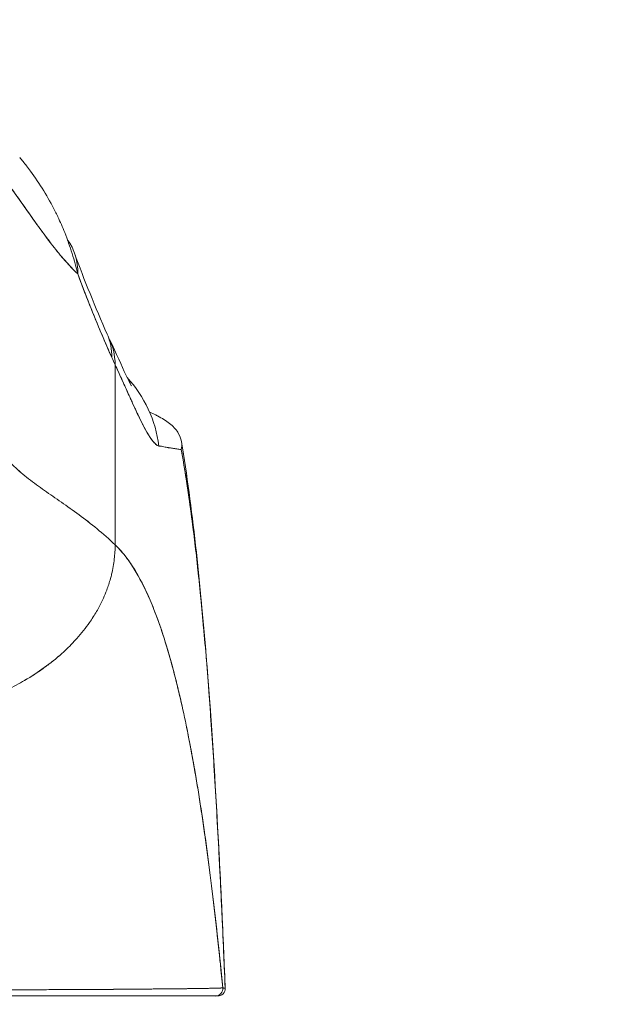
# Model space of a CAD drawing. Header units: inches. Extents: x 15 to 357, y 5 to 227.
# Tile 48 of 107: x 170.233 to 171.169, y 79.308 to 80.868. Entities that reach past the tile are written whole.
import ezdxf

# ---------------------------------------------------------------- set-up
doc = ezdxf.new("R2010")
doc.units = ezdxf.units.IN
doc.header["$LTSCALE"] = 22
doc.header["$MEASUREMENT"] = 0
doc.layers.get('0').update_dxf_attribs({"lineweight": 0})
doc.layers.add('Dimension (ANSI)', color=7, linetype='Continuous', lineweight=5)
doc.layers.add('Visible (ANSI)', color=7, linetype='Continuous', lineweight=5)
doc.styles.add('ROMANS', font='tahoma.ttf')
doc.dimstyles.new('Default (ANSI)', dxfattribs={"dimscale": 22, "dimtxt": 0.07, "dimasz": 0.07, "dimexe": 0.125, "dimexo": 0.0625, "dimgap": 0.031496, "dimtad": 0, "dimtih": 1, "dimtoh": 1, "dimrnd": 1e-08, "dimzin": 0, "dimdsep": 46, "dimtxsty": 'ROMANS', "dimblk": 'Filled-1', "dimcen": 0.09, "dimdle": 0.393701, "dimclrd": 256, "dimclre": 256, "dimclrt": 256, "dimadec": 0, "dimazin": 0, "dimtfac": 0.928571, "dimtofl": 0, "dimtmove": 0, "dimatfit": 3, "dimfxl": 1, "dimtolj": 1, "dimtzin": 0, "dimlwd": -1, "dimlwe": -1, "dimarcsym": 0})

# ---------------------------------------------------------------- blocks, each defined once
blk = doc.blocks.new('Filled-1')
at = {"color": 0}
for p, q in [((0, 0), (-1, 0.1786)), ((-1, 0.1786), (-1, -0.1786)), ((-1, 0), (0, 0)), ((-1, -0.1786), (0, 0))]:
    blk.add_line(p, q, dxfattribs=at)
at = {"color": 0, "flags": 128}
blk.add_lwpolyline([(-1, -0.1786), (0, 0), (-1, 0.1786), (-1, -0.1786)], dxfattribs=at)
at = {"color": 0}
blk.add_solid([(-1, -0.1786), (0, 0), (-1, 0.1786), (-1, -0.1786)], dxfattribs=at)
blk = doc.blocks.new('*D25')
at = {"layer": 'Defpoints', "color": 0, "transparency": 16777216}
for p in [(136.9455, 83.0339), (136.9455, 78.3309), (172.383, 78.3309)]:
    blk.add_point(p, dxfattribs=at)
at = {"layer": 'Dimension (ANSI)', "transparency": 16777216}
for p, q in [((136.9455, 79.7059), (136.9455, 85.7839)), ((172.383, 79.7059), (172.383, 85.7839)), ((138.4855, 83.0339), (147.5202, 83.0339)), ((170.843, 83.0339), (161.8083, 83.0339))]:
    blk.add_line(p, q, dxfattribs=at)
at = {"layer": 'Dimension (ANSI)', "transparency": 16777216, "xscale": 1.54000000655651, "yscale": 1.54000000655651, "zscale": 1.54000000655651, "rotation": 180}
blk.add_blockref('Filled-1', (136.9455, 83.0339), dxfattribs=at)
at = {"layer": 'Dimension (ANSI)', "transparency": 16777216, "xscale": 1.54000000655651, "yscale": 1.54000000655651, "zscale": 1.54000000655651}
blk.add_blockref('Filled-1', (172.383, 83.0339), dxfattribs=at)
at = {"layer": 'Dimension (ANSI)', "transparency": 16777216, "insert": (154.6643, 83.0339), "char_height": 1.54, "attachment_point": 5, "style": 'ROMANS'}
blk.add_mtext('\\A1;\\fTahoma|b0|i0;\\H1.5400;35.44\\P\\fTahoma|b0|i0;\\H1.5400;DOOR WIDTH', dxfattribs=at)
blk = doc.blocks.new('*D26')
at = {"layer": 'Defpoints', "color": 0, "transparency": 16777216}
for p in [(173.0725, 83.0339), (172.383, 78.3309), (173.0725, 77.2493)]:
    blk.add_point(p, dxfattribs=at)
at = {"layer": 'Dimension (ANSI)', "transparency": 16777216}
for p, q in [((172.383, 79.7059), (172.383, 85.7839)), ((173.0725, 78.6243), (173.0725, 85.7839)), ((170.843, 83.0339), (169.303, 83.0339)), ((174.6125, 83.0339), (176.5956, 83.0339))]:
    blk.add_line(p, q, dxfattribs=at)
at = {"layer": 'Dimension (ANSI)', "transparency": 16777216, "xscale": 1.54000000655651, "yscale": 1.54000000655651, "zscale": 1.54000000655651}
blk.add_blockref('Filled-1', (172.383, 83.0339), dxfattribs=at)
at = {"layer": 'Dimension (ANSI)', "transparency": 16777216, "xscale": 1.54000000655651, "yscale": 1.54000000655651, "zscale": 1.54000000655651, "rotation": 180}
blk.add_blockref('Filled-1', (173.0725, 83.0339), dxfattribs=at)
at = {"layer": 'Dimension (ANSI)', "transparency": 16777216, "insert": (180.0427, 83.0339), "char_height": 1.54, "attachment_point": 5, "style": 'ROMANS'}
blk.add_mtext('\\A1;(0.69)', dxfattribs=at)

msp = doc.modelspace()

# ---------------------------------------------------------------- linework, layer by layer
at = {"layer": 'Visible (ANSI)'}
for p, q in [((170.3845, 80.0364), (170.3845, 80.3217)), ((170.3845, 80.3217), (170.3845, 80.0364))]:
    msp.add_line(p, q, dxfattribs=at)
msp.add_arc((170.5471, 79.3334), 0.0118, 270, 2.2758, dxfattribs=at)
msp.add_arc((170.5471, 79.3334), 0.0118, 270, 2.2758, dxfattribs=at)
for centre, major_axis, ratio, start_param, end_param in [((170.1349, 80.4319), (0.1852, 0.0668), 0.666321, 6.029055, 6.468516), ((170.1919, 80.2906), (0.1801, 0.0795), 0.655934, 0.27392, 0.274001), ((170.1972, 80.2788), (0.1785, 0.0831), 0.683665, 0.266415, 0.266467), ((170.1919, 80.2906), (0.1801, 0.0795), 0.655934, 5.993241, 6.283161), ((170.1972, 80.2788), (0.1785, 0.0831), 0.683666, 5.980029, 6.317128), ((170.4156, 80.6361), (0.0707, -0.4228), 0.273863, 5.464532, 5.50364), ((170.26, 80.168), (0, -0.1968), 0.993149, 1.697742, 2.317091), ((170.5433, 79.3334), (0.0011, -0.0118), 0.999969, 6.189191, 7.853982), ((170.5433, 79.3334), (0, -0.0118), 0.999969, 0, 1.664791)]:
    msp.add_ellipse(centre, major_axis=major_axis, ratio=ratio, start_param=start_param, end_param=end_param, dxfattribs=at)
for points, knots in [([(170.2333, 80.6501), (170.2369, 80.6458), (170.2406, 80.6414), (170.2441, 80.6368), (170.2462, 80.6341), (170.2483, 80.6313), (170.2504, 80.6285), (170.2577, 80.6186), (170.2647, 80.6082), (170.2714, 80.5973), (170.2778, 80.5868), (170.2839, 80.5758), (170.2896, 80.5645), (170.2909, 80.5619), (170.2922, 80.5592), (170.2935, 80.5565), (170.2935, 80.5564), (170.2936, 80.5563), (170.2937, 80.5561), (170.2976, 80.5479), (170.3012, 80.5395), (170.3046, 80.5311), (170.309, 80.5201), (170.3129, 80.509), (170.3164, 80.4978), (170.3198, 80.487), (170.3227, 80.4762), (170.3253, 80.4656)], [0.6350405, 0.6350405, 0.6350405, 0.6350405, 0.6666667, 0.6666667, 0.6666667, 0.6854252, 0.6854252, 0.6854252, 0.7522649, 0.7522649, 0.7522649, 0.8172891, 0.8172891, 0.8172891, 0.8325931, 0.8325931, 0.8325931, 0.8333333, 0.8333333, 0.8333333, 0.8801527, 0.8801527, 0.8801527, 0.940933, 0.940933, 0.940933, 1, 1, 1, 1]), ([(170.1877, 80.639), (170.194, 80.6331), (170.2005, 80.6258), (170.2072, 80.6176), (170.2138, 80.6094), (170.2207, 80.6002), (170.2278, 80.5904), (170.2349, 80.5806), (170.2422, 80.5701), (170.2497, 80.5594), (170.2572, 80.5487), (170.265, 80.5377), (170.2731, 80.5269), (170.2811, 80.516), (170.2894, 80.5052), (170.2981, 80.495), (170.3067, 80.4847), (170.3156, 80.4749), (170.3249, 80.466), (170.325, 80.4659), (170.3252, 80.4657), (170.3253, 80.4656)], [0, 0, 0, 0, 0.166185, 0.166185, 0.166185, 0.332369, 0.332369, 0.332369, 0.498554, 0.498554, 0.498554, 0.664739, 0.664739, 0.664739, 0.830923, 0.830923, 0.830923, 0.997108, 0.997108, 0.997108, 1, 1, 1, 1]), ([(170.3253, 80.4656), (170.3184, 80.4722), (170.3116, 80.4794), (170.305, 80.4869), (170.2984, 80.4944), (170.2919, 80.5023), (170.2857, 80.5103), (170.2794, 80.5183), (170.2733, 80.5265), (170.2673, 80.5347), (170.2614, 80.5429), (170.2556, 80.5511), (170.2499, 80.5591), (170.2442, 80.5672), (170.2387, 80.5751), (170.2333, 80.5827), (170.2279, 80.5903), (170.2226, 80.5976), (170.2174, 80.6045), (170.2122, 80.6114), (170.2072, 80.6177), (170.2022, 80.6235), (170.1973, 80.6293), (170.1924, 80.6345), (170.1877, 80.639)], [0, 0, 0, 0, 0.125, 0.125, 0.125, 0.25, 0.25, 0.25, 0.375, 0.375, 0.375, 0.5, 0.5, 0.5, 0.625, 0.625, 0.625, 0.75, 0.75, 0.75, 0.875, 0.875, 0.875, 1, 1, 1, 1]), ([(170.3253, 80.4656), (170.3311, 80.45), (170.3369, 80.4346), (170.3429, 80.4196), (170.3464, 80.4106), (170.35, 80.4018), (170.3536, 80.3931), (170.3537, 80.3928), (170.3539, 80.3925), (170.354, 80.3921), (170.3563, 80.3865), (170.3586, 80.381), (170.361, 80.3754), (170.3671, 80.361), (170.3732, 80.3469), (170.3794, 80.333)], [0, 0, 0, 0, 0.333333, 0.333333, 0.333333, 0.531303, 0.531303, 0.531303, 0.538863, 0.538863, 0.538863, 0.666667, 0.666667, 0.666667, 1, 1, 1, 1]), ([(170.3794, 80.333), (170.3739, 80.3453), (170.3686, 80.3575), (170.3634, 80.3697), (170.3567, 80.3855), (170.3502, 80.4011), (170.344, 80.4168), (170.3375, 80.4331), (170.3313, 80.4493), (170.3253, 80.4656)], [0, 0, 0, 0, 0.2755, 0.2755, 0.2755, 0.631774, 0.631774, 0.631774, 1, 1, 1, 1]), ([(170.3757, 80.3619), (170.3862, 80.3394), (170.3951, 80.3194), (170.4043, 80.3001), (170.4066, 80.2955), (170.4094, 80.2901), (170.4101, 80.2887), (170.4104, 80.2883), (170.4104, 80.2883), (170.4104, 80.2883)], [0, 0, 0, 0, 0.2493406, 0.2493406, 0.352594, 0.352594, 0.4271513, 0.4271513, 0.438748, 0.438748, 0.438748, 0.438748]), ([(170.3845, 80.3217), (170.388, 80.3142), (170.3913, 80.307), (170.3944, 80.3002), (170.3963, 80.296), (170.3981, 80.292), (170.3999, 80.2881), (170.4026, 80.282), (170.4052, 80.2763), (170.4076, 80.2709), (170.4086, 80.2686), (170.4096, 80.2664), (170.4106, 80.2642), (170.412, 80.2613), (170.4133, 80.2584), (170.4145, 80.2557), (170.4181, 80.2478), (170.4214, 80.241), (170.4244, 80.2349), (170.4258, 80.232), (170.4272, 80.2293), (170.4285, 80.2267), (170.4316, 80.2208), (170.4343, 80.2158), (170.4368, 80.2116), (170.4387, 80.2085), (170.4404, 80.2058), (170.4421, 80.2035), (170.4436, 80.2014), (170.445, 80.1997), (170.4464, 80.1982), (170.4473, 80.1971), (170.4483, 80.1962), (170.4492, 80.1954), (170.4509, 80.1939), (170.4525, 80.1931), (170.454, 80.1929)], [0, 0, 0, 0, 0.078629, 0.078629, 0.078629, 0.12616, 0.12616, 0.12616, 0.2, 0.2, 0.2, 0.231421, 0.231421, 0.231421, 0.274676, 0.274676, 0.274676, 0.4, 0.4, 0.4, 0.460013, 0.460013, 0.460013, 0.6, 0.6, 0.6, 0.704237, 0.704237, 0.704237, 0.8, 0.8, 0.8, 0.868687, 0.868687, 0.868687, 1, 1, 1, 1]), ([(170.454, 80.1929), (170.4531, 80.1931), (170.4522, 80.1935), (170.4513, 80.194), (170.4491, 80.1953), (170.4466, 80.1977), (170.4438, 80.2012), (170.4436, 80.2015), (170.4433, 80.2019), (170.4431, 80.2022), (170.4409, 80.2051), (170.4385, 80.2087), (170.436, 80.213), (170.4337, 80.2169), (170.4312, 80.2215), (170.4286, 80.2266), (170.4284, 80.2269), (170.4283, 80.2272), (170.4281, 80.2275), (170.4257, 80.2322), (170.4231, 80.2375), (170.4204, 80.2432), (170.418, 80.2483), (170.4155, 80.2537), (170.4128, 80.2594), (170.4118, 80.2616), (170.4108, 80.2639), (170.4097, 80.2662), (170.4083, 80.2693), (170.4069, 80.2724), (170.4054, 80.2756), (170.4031, 80.2808), (170.4007, 80.2861), (170.3982, 80.2917), (170.3958, 80.2969), (170.3934, 80.3022), (170.3909, 80.3078), (170.3888, 80.3123), (170.3867, 80.3169), (170.3845, 80.3217)], [0, 0, 0, 0, 0.067817, 0.067817, 0.067817, 0.234588, 0.234588, 0.234588, 0.25, 0.25, 0.25, 0.380149, 0.380149, 0.380149, 0.5, 0.5, 0.5, 0.506838, 0.506838, 0.506838, 0.617148, 0.617148, 0.617148, 0.713405, 0.713405, 0.713405, 0.75, 0.75, 0.75, 0.798131, 0.798131, 0.798131, 0.874043, 0.874043, 0.874043, 0.943786, 0.943786, 0.943786, 1, 1, 1, 1]), ([(170.4894, 80.1872), (170.4903, 80.191), (170.4904, 80.1954), (170.4896, 80.2), (170.4888, 80.2047), (170.487, 80.2097), (170.484, 80.2145), (170.4839, 80.2146), (170.4838, 80.2147), (170.4838, 80.2148), (170.4807, 80.2196), (170.4763, 80.2243), (170.4708, 80.2287), (170.4681, 80.2308), (170.4651, 80.2329), (170.4618, 80.235), (170.4587, 80.2369), (170.4553, 80.2388), (170.4517, 80.2407), (170.4507, 80.2411), (170.4498, 80.2416), (170.4488, 80.2421), (170.4458, 80.2435), (170.4427, 80.245), (170.4394, 80.2464)], [0, 0, 0, 0, 0.0539723, 0.0539723, 0.0539723, 0.1098872, 0.1098872, 0.1098872, 0.1111111, 0.1111111, 0.1111111, 0.1678395, 0.1678395, 0.1678395, 0.195541, 0.195541, 0.195541, 0.2222222, 0.2222222, 0.2222222, 0.2290682, 0.2290682, 0.2290682, 0.2505959, 0.2505959, 0.2505959, 0.2505959]), ([(170.1877, 80.2087), (170.1926, 80.1993), (170.1982, 80.1907), (170.2044, 80.1828), (170.2105, 80.1749), (170.2173, 80.1676), (170.2245, 80.1607), (170.2316, 80.1538), (170.2393, 80.1473), (170.2473, 80.141), (170.2554, 80.1347), (170.2638, 80.1286), (170.2725, 80.1225), (170.2812, 80.1163), (170.2901, 80.1102), (170.2993, 80.1038), (170.3085, 80.0974), (170.3178, 80.0909), (170.3273, 80.0839), (170.3368, 80.077), (170.3463, 80.0696), (170.3559, 80.0618), (170.3654, 80.0539), (170.375, 80.0455), (170.3845, 80.0364)], [0, 0, 0, 0, 0.125006, 0.125006, 0.125006, 0.250011, 0.250011, 0.250011, 0.375017, 0.375017, 0.375017, 0.500022, 0.500022, 0.500022, 0.625028, 0.625028, 0.625028, 0.750033, 0.750033, 0.750033, 0.875039, 0.875039, 0.875039, 1, 1, 1, 1]), ([(170.3845, 80.0364), (170.375, 80.0455), (170.3654, 80.0539), (170.3559, 80.0618), (170.3463, 80.0696), (170.3367, 80.077), (170.3273, 80.0839), (170.3178, 80.0909), (170.3085, 80.0975), (170.2993, 80.1038), (170.2901, 80.1102), (170.2812, 80.1163), (170.2725, 80.1225), (170.2638, 80.1286), (170.2554, 80.1347), (170.2473, 80.141), (170.2393, 80.1473), (170.2316, 80.1538), (170.2244, 80.1607), (170.2173, 80.1676), (170.2105, 80.1749), (170.2044, 80.1828), (170.1982, 80.1907), (170.1926, 80.1993), (170.1877, 80.2087)], [0, 0, 0, 0, 0.124999, 0.124999, 0.124999, 0.25, 0.25, 0.25, 0.375, 0.375, 0.375, 0.5, 0.5, 0.5, 0.625, 0.625, 0.625, 0.75, 0.75, 0.75, 0.875, 0.875, 0.875, 1, 1, 1, 1]), ([(170.4897, 80.1997), (170.507, 80.0948), (170.519, 79.9808), (170.5421, 79.6968), (170.5515, 79.5189), (170.5589, 79.3338)], [0, 0, 0, 0, 1.137393, 1.137393, 2.63128, 2.63128, 2.63128, 2.63128]), ([(170.454, 80.1929), (170.4545, 80.1929), (170.4549, 80.1929), (170.4554, 80.1928), (170.4563, 80.1927), (170.4571, 80.1926), (170.458, 80.1925), (170.4606, 80.192), (170.463, 80.1915), (170.4654, 80.191), (170.4664, 80.1908), (170.4674, 80.1906), (170.4683, 80.1904), (170.4686, 80.1904), (170.4688, 80.1903), (170.4691, 80.1903), (170.4702, 80.1901), (170.4712, 80.1899), (170.4722, 80.1898), (170.4744, 80.1894), (170.4764, 80.1891), (170.4784, 80.1889), (170.479, 80.1888), (170.4796, 80.1887), (170.4802, 80.1886), (170.4804, 80.1886), (170.4805, 80.1886), (170.4807, 80.1886), (170.4819, 80.1884), (170.483, 80.1882), (170.4841, 80.188), (170.4861, 80.1876), (170.4878, 80.1873), (170.4894, 80.1872)], [0, 0, 0, 0, 0.029161, 0.029161, 0.029161, 0.080621, 0.080621, 0.080621, 0.243196, 0.243196, 0.243196, 0.313778, 0.313778, 0.313778, 0.333333, 0.333333, 0.333333, 0.41251, 0.41251, 0.41251, 0.591045, 0.591045, 0.591045, 0.650584, 0.650584, 0.650584, 0.666667, 0.666667, 0.666667, 0.784923, 0.784923, 0.784923, 1, 1, 1, 1]), ([(170.5589, 79.3338), (170.5571, 79.3794), (170.5552, 79.4233), (170.5532, 79.4656), (170.5509, 79.5144), (170.5485, 79.5611), (170.546, 79.6056), (170.5435, 79.6501), (170.5409, 79.6924), (170.5382, 79.7327), (170.5355, 79.7729), (170.5326, 79.811), (170.5297, 79.8471), (170.5268, 79.8832), (170.5237, 79.9172), (170.5206, 79.9493), (170.5174, 79.9814), (170.5142, 80.0115), (170.5108, 80.0397), (170.5075, 80.0679), (170.504, 80.0942), (170.5004, 80.1188), (170.4969, 80.1433), (170.4932, 80.1661), (170.4894, 80.1872)], [0, 0, 0, 0, 0.110185, 0.110185, 0.110185, 0.237301, 0.237301, 0.237301, 0.364418, 0.364418, 0.364418, 0.491534, 0.491534, 0.491534, 0.618651, 0.618651, 0.618651, 0.745767, 0.745767, 0.745767, 0.872884, 0.872884, 0.872884, 1, 1, 1, 1]), ([(170.4894, 80.1872), (170.4899, 80.1844), (170.4904, 80.1816), (170.4909, 80.1788), (170.4945, 80.158), (170.4981, 80.1356), (170.5015, 80.1115), (170.5049, 80.0874), (170.5083, 80.0617), (170.5115, 80.0342), (170.5147, 80.0067), (170.5179, 79.9774), (170.5209, 79.9462), (170.5239, 79.9151), (170.5269, 79.8821), (170.5297, 79.8473), (170.5325, 79.8124), (170.5353, 79.7756), (170.5379, 79.7368), (170.5405, 79.698), (170.5431, 79.6573), (170.5455, 79.6145), (170.5479, 79.5718), (170.5503, 79.527), (170.5525, 79.4802), (170.5548, 79.4335), (170.5569, 79.3847), (170.5589, 79.3338)], [0, 0, 0, 0, 0.016632, 0.016632, 0.016632, 0.139553, 0.139553, 0.139553, 0.262474, 0.262474, 0.262474, 0.385395, 0.385395, 0.385395, 0.508316, 0.508316, 0.508316, 0.631237, 0.631237, 0.631237, 0.754158, 0.754158, 0.754158, 0.877079, 0.877079, 0.877079, 1, 1, 1, 1]), ([(170.1471, 79.7809), (170.1492, 79.7815), (170.1512, 79.7822), (170.1532, 79.7828), (170.1594, 79.7848), (170.1655, 79.7869), (170.1716, 79.7891), (170.1777, 79.7914), (170.1837, 79.7937), (170.1897, 79.7962), (170.1956, 79.7986), (170.2015, 79.8012), (170.2073, 79.8039), (170.2096, 79.805), (170.2118, 79.806), (170.214, 79.8071), (170.2233, 79.8117), (170.2324, 79.8165), (170.2411, 79.8216), (170.2466, 79.8248), (170.2519, 79.828), (170.2571, 79.8314), (170.2622, 79.8347), (170.2673, 79.8382), (170.2722, 79.8418), (170.2771, 79.8453), (170.2819, 79.849), (170.2865, 79.8527), (170.2912, 79.8564), (170.2956, 79.8602), (170.3, 79.8641), (170.307, 79.8703), (170.3136, 79.8768), (170.3198, 79.8835), (170.3212, 79.885), (170.3226, 79.8866), (170.324, 79.8881), (170.3312, 79.8962), (170.3379, 79.9046), (170.3439, 79.9133), (170.3479, 79.9191), (170.3517, 79.925), (170.3552, 79.931), (170.3567, 79.9337), (170.3582, 79.9363), (170.3596, 79.939), (170.3641, 79.9474), (170.3679, 79.956), (170.3712, 79.9648), (170.3735, 79.9707), (170.3754, 79.9767), (170.3771, 79.9827), (170.3778, 79.9851), (170.3784, 79.9875), (170.379, 79.9899), (170.3809, 79.9979), (170.3823, 80.006), (170.3832, 80.014), (170.3841, 80.0216), (170.3845, 80.0291), (170.3845, 80.0364)], [0, 0, 0, 0, 0.014459, 0.014459, 0.014459, 0.059138, 0.059138, 0.059138, 0.104088, 0.104088, 0.104088, 0.149346, 0.149346, 0.149346, 0.166667, 0.166667, 0.166667, 0.24084, 0.24084, 0.24084, 0.286952, 0.286952, 0.286952, 0.333189, 0.333189, 0.333189, 0.379462, 0.379462, 0.379462, 0.425634, 0.425634, 0.425634, 0.5, 0.5, 0.5, 0.517058, 0.517058, 0.517058, 0.606463, 0.606463, 0.606463, 0.666667, 0.666667, 0.666667, 0.693307, 0.693307, 0.693307, 0.776792, 0.776792, 0.776792, 0.833333, 0.833333, 0.833333, 0.855634, 0.855634, 0.855634, 0.929684, 0.929684, 0.929684, 1, 1, 1, 1]), ([(170.3845, 80.0364), (170.3845, 80.0291), (170.3841, 80.0216), (170.3832, 80.014), (170.3823, 80.006), (170.3809, 79.9979), (170.379, 79.9899), (170.3784, 79.9875), (170.3778, 79.9851), (170.3771, 79.9828), (170.3754, 79.9767), (170.3735, 79.9707), (170.3712, 79.9648), (170.3679, 79.956), (170.3641, 79.9474), (170.3596, 79.939), (170.3582, 79.9363), (170.3567, 79.9337), (170.3552, 79.931), (170.3517, 79.925), (170.3479, 79.9191), (170.3439, 79.9133), (170.3379, 79.9046), (170.3312, 79.8962), (170.324, 79.8881), (170.3226, 79.8866), (170.3212, 79.885), (170.3198, 79.8835), (170.3136, 79.8768), (170.307, 79.8704), (170.3, 79.8641), (170.2913, 79.8563), (170.2821, 79.8489), (170.2723, 79.8418), (170.2624, 79.8347), (170.252, 79.8279), (170.2411, 79.8216), (170.2324, 79.8165), (170.2233, 79.8116), (170.2139, 79.8071), (170.2118, 79.806), (170.2096, 79.805), (170.2073, 79.8039), (170.2015, 79.8012), (170.1956, 79.7986), (170.1897, 79.7962), (170.1837, 79.7937), (170.1777, 79.7914), (170.1716, 79.7891), (170.1655, 79.7869), (170.1594, 79.7848), (170.1532, 79.7828), (170.1512, 79.7822), (170.1492, 79.7815), (170.1471, 79.7809)], [0, 0, 0, 0, 0.070424, 0.070424, 0.070424, 0.144534, 0.144534, 0.144534, 0.166667, 0.166667, 0.166667, 0.223344, 0.223344, 0.223344, 0.306735, 0.306735, 0.306735, 0.333333, 0.333333, 0.333333, 0.393546, 0.393546, 0.393546, 0.482972, 0.482972, 0.482972, 0.5, 0.5, 0.5, 0.574384, 0.574384, 0.574384, 0.666667, 0.666667, 0.666667, 0.759127, 0.759127, 0.759127, 0.833333, 0.833333, 0.833333, 0.850626, 0.850626, 0.850626, 0.89589, 0.89589, 0.89589, 0.940848, 0.940848, 0.940848, 0.985537, 0.985537, 0.985537, 1, 1, 1, 1]), ([(170.3845, 80.0364), (170.3938, 80.0276), (170.4028, 80.0165), (170.4115, 80.0031), (170.4203, 79.9897), (170.4287, 79.974), (170.4369, 79.9557), (170.4451, 79.9373), (170.453, 79.9165), (170.4607, 79.893), (170.4683, 79.8695), (170.4757, 79.8434), (170.4828, 79.8145), (170.4899, 79.7855), (170.4968, 79.7539), (170.5033, 79.7194), (170.5099, 79.6849), (170.5162, 79.6476), (170.5222, 79.6076), (170.5282, 79.5675), (170.5339, 79.5247), (170.5394, 79.4791), (170.5449, 79.4335), (170.5501, 79.3853), (170.555, 79.3345)], [0, 0, 0, 0, 0.124948, 0.124948, 0.124948, 0.249955, 0.249955, 0.249955, 0.374963, 0.374963, 0.374963, 0.49997, 0.49997, 0.49997, 0.624978, 0.624978, 0.624978, 0.749985, 0.749985, 0.749985, 0.874993, 0.874993, 0.874993, 1, 1, 1, 1]), ([(170.555, 79.3345), (170.5536, 79.3491), (170.5522, 79.3636), (170.5507, 79.3778), (170.5481, 79.4032), (170.5454, 79.4278), (170.5426, 79.4518), (170.5399, 79.4758), (170.537, 79.499), (170.5341, 79.5216), (170.5312, 79.5441), (170.5283, 79.5659), (170.5252, 79.587), (170.5222, 79.6081), (170.5191, 79.6284), (170.5159, 79.648), (170.5127, 79.6676), (170.5094, 79.6865), (170.5061, 79.7046), (170.5028, 79.7228), (170.4993, 79.7401), (170.4959, 79.7568), (170.4924, 79.7734), (170.4888, 79.7894), (170.4852, 79.8045), (170.4816, 79.8197), (170.4779, 79.8342), (170.4741, 79.8479), (170.4704, 79.8617), (170.4665, 79.8747), (170.4626, 79.887), (170.4587, 79.8993), (170.4547, 79.9109), (170.4507, 79.9218), (170.4466, 79.9327), (170.4425, 79.943), (170.4383, 79.9525), (170.4341, 79.9621), (170.4299, 79.971), (170.4255, 79.9792), (170.4212, 79.9874), (170.4168, 79.995), (170.4123, 80.002), (170.4078, 80.0089), (170.4032, 80.0153), (170.3986, 80.021), (170.394, 80.0267), (170.3893, 80.0319), (170.3845, 80.0364)], [0, 0, 0, 0, 0.036069, 0.036069, 0.036069, 0.100331, 0.100331, 0.100331, 0.164593, 0.164593, 0.164593, 0.228855, 0.228855, 0.228855, 0.293118, 0.293118, 0.293118, 0.35738, 0.35738, 0.35738, 0.421642, 0.421642, 0.421642, 0.485904, 0.485904, 0.485904, 0.550166, 0.550166, 0.550166, 0.614429, 0.614429, 0.614429, 0.678691, 0.678691, 0.678691, 0.742953, 0.742953, 0.742953, 0.807215, 0.807215, 0.807215, 0.871477, 0.871477, 0.871477, 0.93574, 0.93574, 0.93574, 1, 1, 1, 1]), ([(169.8176, 79.3322), (169.818, 79.3322), (169.8185, 79.3322), (169.8189, 79.3322), (169.8207, 79.3322), (169.8225, 79.3321), (169.8243, 79.3321), (169.8263, 79.3321), (169.8283, 79.3321), (169.8302, 79.3321), (169.8324, 79.3321), (169.8345, 79.332), (169.8367, 79.332), (169.839, 79.332), (169.8412, 79.332), (169.8435, 79.332), (169.8459, 79.3319), (169.8484, 79.3319), (169.8508, 79.3319), (169.8533, 79.3319), (169.8559, 79.3319), (169.8584, 79.3319), (169.8611, 79.3318), (169.8638, 79.3318), (169.8665, 79.3318), (169.8694, 79.3318), (169.8722, 79.3317), (169.8751, 79.3317), (169.8782, 79.3317), (169.8813, 79.3317), (169.8843, 79.3317), (169.8877, 79.3316), (169.891, 79.3316), (169.8943, 79.3316), (169.8979, 79.3316), (169.9015, 79.3315), (169.905, 79.3315), (169.909, 79.3315), (169.9128, 79.3315), (169.9167, 79.3314), (169.921, 79.3314), (169.9252, 79.3314), (169.9294, 79.3314), (169.9338, 79.3313), (169.9381, 79.3313), (169.9424, 79.3313), (169.9427, 79.3313), (169.9429, 79.3313), (169.9431, 79.3313), (169.9481, 79.3313), (169.9531, 79.3312), (169.958, 79.3312), (169.9636, 79.3312), (169.9692, 79.3311), (169.9747, 79.3311), (169.9803, 79.3311), (169.9858, 79.331), (169.9913, 79.331), (169.9965, 79.331), (170.0016, 79.331), (170.0067, 79.3309), (170.0115, 79.3309), (170.0164, 79.3309), (170.0212, 79.3309), (170.026, 79.3309), (170.0307, 79.3309), (170.0354, 79.3309), (170.0402, 79.3308), (170.045, 79.3308), (170.0499, 79.3308), (170.0508, 79.3308), (170.0518, 79.3308), (170.0527, 79.3308), (170.0569, 79.3308), (170.0611, 79.3308), (170.0652, 79.3308), (170.0709, 79.3308), (170.0765, 79.3309), (170.0822, 79.3309), (170.0885, 79.3309), (170.0948, 79.3309), (170.1012, 79.3309), (170.1082, 79.3309), (170.1153, 79.3309), (170.1224, 79.331), (170.1301, 79.331), (170.138, 79.331), (170.1458, 79.3311), (170.1515, 79.3311), (170.1573, 79.3311), (170.163, 79.3311), (170.1659, 79.3311), (170.1688, 79.3312), (170.1717, 79.3312), (170.181, 79.3312), (170.1903, 79.3313), (170.1996, 79.3313), (170.2085, 79.3313), (170.2173, 79.3314), (170.2261, 79.3314), (170.2346, 79.3315), (170.243, 79.3315), (170.2513, 79.3315), (170.2591, 79.3316), (170.2667, 79.3316), (170.2743, 79.3316), (170.2746, 79.3316), (170.275, 79.3316), (170.2753, 79.3316), (170.2832, 79.3317), (170.2909, 79.3317), (170.2984, 79.3317), (170.3062, 79.3318), (170.3138, 79.3318), (170.3212, 79.3318), (170.329, 79.3319), (170.3367, 79.3319), (170.3442, 79.332), (170.3525, 79.332), (170.3605, 79.332), (170.3683, 79.3321), (170.3688, 79.3321), (170.3692, 79.3321), (170.3697, 79.3321), (170.3779, 79.3321), (170.3859, 79.3322), (170.3937, 79.3322), (170.4024, 79.3323), (170.4108, 79.3324), (170.4189, 79.3324), (170.4268, 79.3325), (170.4345, 79.3326), (170.4418, 79.3326), (170.4437, 79.3327), (170.4456, 79.3327), (170.4475, 79.3327), (170.4526, 79.3327), (170.4576, 79.3328), (170.4624, 79.3328), (170.4688, 79.3329), (170.4749, 79.333), (170.4806, 79.333), (170.4863, 79.3331), (170.4916, 79.3331), (170.4966, 79.3332), (170.4998, 79.3332), (170.5029, 79.3333), (170.5058, 79.3333), (170.5073, 79.3333), (170.5088, 79.3334), (170.5102, 79.3334), (170.5143, 79.3334), (170.5181, 79.3335), (170.5217, 79.3335), (170.5249, 79.3336), (170.5279, 79.3337), (170.5306, 79.3337), (170.5331, 79.3337), (170.5355, 79.3338), (170.5377, 79.3338), (170.5392, 79.3339), (170.5407, 79.3339), (170.5421, 79.3339), (170.5426, 79.3339), (170.5431, 79.334), (170.5436, 79.334), (170.5454, 79.334), (170.5469, 79.3341), (170.5483, 79.3341), (170.5497, 79.3341), (170.5509, 79.3342), (170.5519, 79.3342), (170.5529, 79.3343), (170.5536, 79.3343), (170.5542, 79.3344), (170.5546, 79.3344), (170.5549, 79.3344), (170.555, 79.3345)], [0, 0, 0, 0, 0.001151, 0.001151, 0.001151, 0.005723, 0.005723, 0.005723, 0.010767, 0.010767, 0.010767, 0.016245, 0.016245, 0.016245, 0.022121, 0.022121, 0.022121, 0.028371, 0.028371, 0.028371, 0.034987, 0.034987, 0.034987, 0.042027, 0.042027, 0.042027, 0.049583, 0.049583, 0.049583, 0.057751, 0.057751, 0.057751, 0.066634, 0.066634, 0.066634, 0.076346, 0.076346, 0.076346, 0.087013, 0.087013, 0.087013, 0.098782, 0.098782, 0.098782, 0.111111, 0.111111, 0.111111, 0.111737, 0.111737, 0.111737, 0.126138, 0.126138, 0.126138, 0.142591, 0.142591, 0.142591, 0.159253, 0.159253, 0.159253, 0.174874, 0.174874, 0.174874, 0.189779, 0.189779, 0.189779, 0.204393, 0.204393, 0.204393, 0.219283, 0.219283, 0.219283, 0.222222, 0.222222, 0.222222, 0.235096, 0.235096, 0.235096, 0.252451, 0.252451, 0.252451, 0.271705, 0.271705, 0.271705, 0.292989, 0.292989, 0.292989, 0.316373, 0.316373, 0.316373, 0.333333, 0.333333, 0.333333, 0.341916, 0.341916, 0.341916, 0.369201, 0.369201, 0.369201, 0.395367, 0.395367, 0.395367, 0.420628, 0.420628, 0.420628, 0.444444, 0.444444, 0.444444, 0.445546, 0.445546, 0.445546, 0.470606, 0.470606, 0.470606, 0.496367, 0.496367, 0.496367, 0.523782, 0.523782, 0.523782, 0.553815, 0.553815, 0.553815, 0.555556, 0.555556, 0.555556, 0.58732, 0.58732, 0.58732, 0.622696, 0.622696, 0.622696, 0.657487, 0.657487, 0.657487, 0.666667, 0.666667, 0.666667, 0.691561, 0.691561, 0.691561, 0.724813, 0.724813, 0.724813, 0.757131, 0.757131, 0.757131, 0.777778, 0.777778, 0.777778, 0.7884, 0.7884, 0.7884, 0.818359, 0.818359, 0.818359, 0.845378, 0.845378, 0.845378, 0.870503, 0.870503, 0.870503, 0.888889, 0.888889, 0.888889, 0.895775, 0.895775, 0.895775, 0.921481, 0.921481, 0.921481, 0.94778, 0.94778, 0.94778, 0.974657, 0.974657, 0.974657, 1, 1, 1, 1]), ([(170.555, 79.3345), (170.5549, 79.3344), (170.554, 79.3344), (170.5522, 79.3343), (170.5511, 79.3342), (170.5497, 79.3342), (170.5479, 79.3341), (170.5465, 79.334), (170.545, 79.334), (170.5432, 79.334), (170.5389, 79.3338), (170.5332, 79.3337), (170.5258, 79.3336), (170.5253, 79.3336), (170.5249, 79.3336), (170.5244, 79.3336), (170.5173, 79.3335), (170.5087, 79.3334), (170.4984, 79.3332), (170.4923, 79.3332), (170.4855, 79.3331), (170.4782, 79.333), (170.4726, 79.3329), (170.4666, 79.3329), (170.4604, 79.3328), (170.4454, 79.3327), (170.4288, 79.3325), (170.4117, 79.3324), (170.4112, 79.3324), (170.4107, 79.3324), (170.4101, 79.3324), (170.3916, 79.3322), (170.3726, 79.3321), (170.3535, 79.332), (170.3471, 79.332), (170.3408, 79.3319), (170.3344, 79.3319), (170.33, 79.3319), (170.3256, 79.3319), (170.3212, 79.3318), (170.3099, 79.3318), (170.2986, 79.3317), (170.2873, 79.3317), (170.2771, 79.3316), (170.2668, 79.3316), (170.2567, 79.3316), (170.2552, 79.3316), (170.2536, 79.3316), (170.2521, 79.3316), (170.2401, 79.3315), (170.2282, 79.3315), (170.2164, 79.3314), (170.2044, 79.3313), (170.1926, 79.3313), (170.1808, 79.3312), (170.1692, 79.3312), (170.1576, 79.3311), (170.1462, 79.3311), (170.1346, 79.331), (170.1231, 79.331), (170.1117, 79.3309), (170.1105, 79.3309), (170.1094, 79.3309), (170.1082, 79.3309), (170.098, 79.3309), (170.0878, 79.3309), (170.0779, 79.3309), (170.0667, 79.3308), (170.0557, 79.3308), (170.045, 79.3308), (170.0432, 79.3308), (170.0415, 79.3308), (170.0397, 79.3308), (170.0306, 79.3309), (170.0216, 79.3309), (170.0127, 79.3309), (170.0019, 79.331), (169.9912, 79.331), (169.9808, 79.3311), (169.9792, 79.3311), (169.9776, 79.3311), (169.9761, 79.3311), (169.9672, 79.3311), (169.9584, 79.3312), (169.9499, 79.3312), (169.9399, 79.3313), (169.9302, 79.3314), (169.9208, 79.3314), (169.9197, 79.3314), (169.9187, 79.3314), (169.9176, 79.3314), (169.9095, 79.3315), (169.9016, 79.3315), (169.8939, 79.3316), (169.8857, 79.3316), (169.8776, 79.3317), (169.8696, 79.3318), (169.868, 79.3318), (169.8664, 79.3318), (169.8647, 79.3318), (169.8591, 79.3318), (169.8535, 79.3319), (169.8481, 79.3319), (169.837, 79.332), (169.8265, 79.3321), (169.8176, 79.3322)], [0, 0, 0, 0, 0.047854, 0.047854, 0.047854, 0.076923, 0.076923, 0.076923, 0.098317, 0.098317, 0.098317, 0.150638, 0.150638, 0.150638, 0.153846, 0.153846, 0.153846, 0.201981, 0.201981, 0.201981, 0.230769, 0.230769, 0.230769, 0.252949, 0.252949, 0.252949, 0.30603, 0.30603, 0.30603, 0.307692, 0.307692, 0.307692, 0.365502, 0.365502, 0.365502, 0.384615, 0.384615, 0.384615, 0.39773, 0.39773, 0.39773, 0.431314, 0.431314, 0.431314, 0.461538, 0.461538, 0.461538, 0.466158, 0.466158, 0.466158, 0.501916, 0.501916, 0.501916, 0.538462, 0.538462, 0.538462, 0.574651, 0.574651, 0.574651, 0.611561, 0.611561, 0.611561, 0.615385, 0.615385, 0.615385, 0.648773, 0.648773, 0.648773, 0.686243, 0.686243, 0.686243, 0.692308, 0.692308, 0.692308, 0.724334, 0.724334, 0.724334, 0.763312, 0.763312, 0.763312, 0.769231, 0.769231, 0.769231, 0.802735, 0.802735, 0.802735, 0.841808, 0.841808, 0.841808, 0.846154, 0.846154, 0.846154, 0.879927, 0.879927, 0.879927, 0.915771, 0.915771, 0.915771, 0.923077, 0.923077, 0.923077, 0.948388, 0.948388, 0.948388, 1, 1, 1, 1]), ([(170.5589, 79.3338), (170.5589, 79.334), (170.5589, 79.3341), (170.5588, 79.3342), (170.5588, 79.3342), (170.5588, 79.3342), (170.5588, 79.3342), (170.5588, 79.3342), (170.5588, 79.3342), (170.5588, 79.3342), (170.5587, 79.3342), (170.5587, 79.3341), (170.5587, 79.3341), (170.5586, 79.3341), (170.5586, 79.334), (170.5585, 79.334), (170.5585, 79.334), (170.5585, 79.334), (170.5585, 79.334), (170.5585, 79.3339), (170.5585, 79.3339), (170.5584, 79.3339), (170.5584, 79.3339), (170.5583, 79.3339), (170.5583, 79.3339), (170.5582, 79.3339), (170.5582, 79.3339), (170.5581, 79.3339), (170.5581, 79.3339), (170.558, 79.3339), (170.5579, 79.3339), (170.5578, 79.334), (170.5577, 79.334), (170.5575, 79.3341), (170.5575, 79.3341), (170.5575, 79.3341), (170.5575, 79.3341), (170.5574, 79.3341), (170.5572, 79.3342), (170.5571, 79.3342), (170.557, 79.3342), (170.5569, 79.3342), (170.5569, 79.3343), (170.5568, 79.3343), (170.5568, 79.3343), (170.5567, 79.3343), (170.5567, 79.3343), (170.5566, 79.3343), (170.5566, 79.3343), (170.5565, 79.3343), (170.5564, 79.3342), (170.5563, 79.3342), (170.5562, 79.3342), (170.5561, 79.3342), (170.556, 79.3342), (170.5559, 79.3342), (170.5559, 79.3342), (170.5559, 79.3342), (170.5558, 79.3342), (170.5557, 79.3342), (170.5555, 79.3342), (170.5554, 79.3342), (170.5552, 79.3343), (170.555, 79.3345)], [0, 0, 0, 0, 0.086854, 0.086854, 0.086854, 0.142857, 0.142857, 0.142857, 0.160393, 0.160393, 0.160393, 0.225332, 0.225332, 0.225332, 0.284072, 0.284072, 0.284072, 0.285714, 0.285714, 0.285714, 0.337995, 0.337995, 0.337995, 0.387858, 0.387858, 0.387858, 0.428571, 0.428571, 0.428571, 0.477903, 0.477903, 0.477903, 0.561799, 0.561799, 0.561799, 0.571429, 0.571429, 0.571429, 0.647398, 0.647398, 0.647398, 0.692793, 0.692793, 0.692793, 0.714286, 0.714286, 0.714286, 0.741164, 0.741164, 0.741164, 0.793671, 0.793671, 0.793671, 0.851961, 0.851961, 0.851961, 0.857143, 0.857143, 0.857143, 0.918923, 0.918923, 0.918923, 1, 1, 1, 1]), ([(170.555, 79.3345), (170.5556, 79.3344), (170.5561, 79.3343), (170.5565, 79.3342), (170.5566, 79.3342), (170.5568, 79.3342), (170.5569, 79.3342), (170.5571, 79.3341), (170.5573, 79.3341), (170.5576, 79.3341), (170.5578, 79.334), (170.5581, 79.334), (170.5583, 79.334), (170.5583, 79.3339), (170.5584, 79.3339), (170.5585, 79.3339), (170.5587, 79.3339), (170.5588, 79.3339), (170.5589, 79.3338)], [0, 0, 0, 0, 0.247318, 0.247318, 0.247318, 0.333333, 0.333333, 0.333333, 0.482783, 0.482783, 0.482783, 0.666667, 0.666667, 0.666667, 0.733158, 0.733158, 0.733158, 1, 1, 1, 1]), ([(169.8176, 79.3216), (169.8609, 79.3216), (169.9023, 79.3216), (169.9404, 79.3216), (169.9785, 79.3216), (170.0133, 79.3216), (170.0486, 79.3216), (170.084, 79.3216), (170.1198, 79.3216), (170.1568, 79.3216), (170.1939, 79.3216), (170.2321, 79.3216), (170.2667, 79.3216), (170.3013, 79.3216), (170.3322, 79.3216), (170.3606, 79.3216), (170.389, 79.3216), (170.4147, 79.3216), (170.4373, 79.3216), (170.4598, 79.3216), (170.479, 79.3216), (170.4947, 79.3216), (170.5103, 79.3216), (170.5223, 79.3216), (170.5305, 79.3216), (170.5386, 79.3216), (170.5428, 79.3216), (170.5433, 79.3216)], [0, 0, 0, 0, 0.111111, 0.111111, 0.111111, 0.222222, 0.222222, 0.222222, 0.333333, 0.333333, 0.333333, 0.444444, 0.444444, 0.444444, 0.555556, 0.555556, 0.555556, 0.666667, 0.666667, 0.666667, 0.777778, 0.777778, 0.777778, 0.888889, 0.888889, 0.888889, 1, 1, 1, 1]), ([(170.5433, 79.3216), (170.5432, 79.3216), (170.5429, 79.3216), (170.5424, 79.3216), (170.5419, 79.3216), (170.5411, 79.3216), (170.5401, 79.3216), (170.5392, 79.3216), (170.538, 79.3216), (170.5366, 79.3216), (170.5353, 79.3216), (170.5337, 79.3216), (170.5319, 79.3216), (170.5302, 79.3216), (170.5282, 79.3216), (170.5261, 79.3216), (170.524, 79.3216), (170.5217, 79.3216), (170.5191, 79.3216), (170.5164, 79.3216), (170.5135, 79.3216), (170.5104, 79.3216), (170.5069, 79.3216), (170.5031, 79.3216), (170.4991, 79.3216), (170.4955, 79.3216), (170.4918, 79.3216), (170.4878, 79.3216), (170.4871, 79.3216), (170.4864, 79.3216), (170.4856, 79.3216), (170.4807, 79.3216), (170.4755, 79.3216), (170.47, 79.3216), (170.4643, 79.3216), (170.4583, 79.3216), (170.452, 79.3216), (170.4456, 79.3216), (170.4388, 79.3216), (170.4318, 79.3216), (170.4246, 79.3216), (170.417, 79.3216), (170.4092, 79.3216), (170.4013, 79.3216), (170.393, 79.3216), (170.3845, 79.3216), (170.3764, 79.3216), (170.368, 79.3216), (170.3594, 79.3216), (170.3517, 79.3216), (170.3438, 79.3216), (170.3357, 79.3216), (170.3346, 79.3216), (170.3336, 79.3216), (170.3325, 79.3216), (170.3261, 79.3216), (170.3196, 79.3216), (170.3129, 79.3216), (170.3056, 79.3216), (170.2982, 79.3216), (170.2906, 79.3216), (170.2831, 79.3216), (170.2755, 79.3216), (170.2678, 79.3216), (170.26, 79.3216), (170.2521, 79.3216), (170.2441, 79.3216), (170.2372, 79.3216), (170.2303, 79.3216), (170.2232, 79.3216), (170.2219, 79.3216), (170.2206, 79.3216), (170.2193, 79.3216), (170.2107, 79.3216), (170.202, 79.3216), (170.1932, 79.3216), (170.1842, 79.3216), (170.175, 79.3216), (170.1658, 79.3216), (170.1574, 79.3216), (170.1489, 79.3216), (170.1403, 79.3216), (170.1327, 79.3216), (170.125, 79.3216), (170.1172, 79.3216), (170.1111, 79.3216), (170.1049, 79.3216), (170.0987, 79.3216), (170.0979, 79.3216), (170.0971, 79.3216), (170.0964, 79.3216), (170.0902, 79.3216), (170.0839, 79.3216), (170.0777, 79.3216), (170.0721, 79.3216), (170.0666, 79.3216), (170.061, 79.3216), (170.056, 79.3216), (170.0509, 79.3216), (170.0459, 79.3216), (170.0411, 79.3216), (170.0364, 79.3216), (170.0317, 79.3216), (170.0271, 79.3216), (170.0224, 79.3216), (170.0178, 79.3216), (170.013, 79.3216), (170.0083, 79.3216), (170.0035, 79.3216), (169.9985, 79.3216), (169.9935, 79.3216), (169.9884, 79.3216), (169.983, 79.3216), (169.9776, 79.3216), (169.9721, 79.3216), (169.9667, 79.3216), (169.9612, 79.3216), (169.9557, 79.3216), (169.9508, 79.3216), (169.9459, 79.3216), (169.941, 79.3216), (169.9365, 79.3216), (169.932, 79.3216), (169.9275, 79.3216), (169.9234, 79.3216), (169.9192, 79.3216), (169.9151, 79.3216), (169.9112, 79.3216), (169.9074, 79.3216), (169.9036, 79.3216), (169.9, 79.3216), (169.8965, 79.3216), (169.893, 79.3216), (169.8897, 79.3216), (169.8865, 79.3216), (169.8832, 79.3216), (169.8802, 79.3216), (169.8771, 79.3216), (169.8741, 79.3216), (169.8713, 79.3216), (169.8685, 79.3216), (169.8656, 79.3216), (169.863, 79.3216), (169.8603, 79.3216), (169.8577, 79.3216), (169.8552, 79.3216), (169.8527, 79.3216), (169.8502, 79.3216), (169.8478, 79.3216), (169.8454, 79.3216), (169.843, 79.3216), (169.8426, 79.3216), (169.8421, 79.3216), (169.8417, 79.3216), (169.8399, 79.3216), (169.8381, 79.3216), (169.8363, 79.3216), (169.8342, 79.3216), (169.8321, 79.3216), (169.83, 79.3216), (169.8281, 79.3216), (169.8261, 79.3216), (169.8242, 79.3216), (169.8224, 79.3216), (169.8206, 79.3216), (169.8189, 79.3216), (169.8184, 79.3216), (169.818, 79.3216), (169.8176, 79.3216)], [0, 0, 0, 0, 0.02671, 0.02671, 0.02671, 0.055012, 0.055012, 0.055012, 0.082678, 0.082678, 0.082678, 0.109693, 0.109693, 0.109693, 0.136225, 0.136225, 0.136225, 0.162579, 0.162579, 0.162579, 0.190891, 0.190891, 0.190891, 0.222246, 0.222246, 0.222246, 0.25, 0.25, 0.25, 0.254926, 0.254926, 0.254926, 0.288647, 0.288647, 0.288647, 0.323265, 0.323265, 0.323265, 0.358639, 0.358639, 0.358639, 0.39463, 0.39463, 0.39463, 0.431063, 0.431063, 0.431063, 0.465388, 0.465388, 0.465388, 0.496022, 0.496022, 0.496022, 0.5, 0.5, 0.5, 0.524005, 0.524005, 0.524005, 0.550441, 0.550441, 0.550441, 0.576407, 0.576407, 0.576407, 0.602532, 0.602532, 0.602532, 0.625, 0.625, 0.625, 0.629124, 0.629124, 0.629124, 0.65647, 0.65647, 0.65647, 0.684425, 0.684425, 0.684425, 0.709779, 0.709779, 0.709779, 0.732265, 0.732265, 0.732265, 0.75, 0.75, 0.75, 0.75219, 0.75219, 0.75219, 0.769805, 0.769805, 0.769805, 0.785374, 0.785374, 0.785374, 0.799333, 0.799333, 0.799333, 0.812307, 0.812307, 0.812307, 0.824938, 0.824938, 0.824938, 0.837775, 0.837775, 0.837775, 0.851247, 0.851247, 0.851247, 0.865715, 0.865715, 0.865715, 0.880184, 0.880184, 0.880184, 0.893062, 0.893062, 0.893062, 0.904853, 0.904853, 0.904853, 0.915727, 0.915727, 0.915727, 0.925708, 0.925708, 0.925708, 0.934894, 0.934894, 0.934894, 0.943373, 0.943373, 0.943373, 0.951232, 0.951232, 0.951232, 0.958552, 0.958552, 0.958552, 0.965414, 0.965414, 0.965414, 0.971897, 0.971897, 0.971897, 0.978051, 0.978051, 0.978051, 0.97924, 0.97924, 0.97924, 0.983862, 0.983862, 0.983862, 0.989299, 0.989299, 0.989299, 0.994323, 0.994323, 0.994323, 0.998892, 0.998892, 0.998892, 1, 1, 1, 1]), ([(170.5433, 79.3216), (170.544, 79.3216), (170.5446, 79.3216), (170.5452, 79.3216), (170.5457, 79.3216), (170.5462, 79.3216), (170.5465, 79.3216), (170.5468, 79.3216), (170.547, 79.3216), (170.5471, 79.3216)], [0, 0, 0, 0, 0.333333, 0.333333, 0.333333, 0.666667, 0.666667, 0.666667, 1, 1, 1, 1]), ([(170.5471, 79.3216), (170.547, 79.3216), (170.5469, 79.3216), (170.5467, 79.3216), (170.5464, 79.3216), (170.5461, 79.3216), (170.5458, 79.3216), (170.5454, 79.3216), (170.5451, 79.3216), (170.5447, 79.3216), (170.5443, 79.3216), (170.5438, 79.3216), (170.5433, 79.3216)], [0, 0, 0, 0, 0.272211, 0.272211, 0.272211, 0.523955, 0.523955, 0.523955, 0.757632, 0.757632, 0.757632, 1, 1, 1, 1])]:
    msp.add_open_spline(points, degree=3, knots=knots, dxfattribs=at)
for points in [[(170.3201, 80.4987), (170.3356, 80.4557), (170.3529, 80.4132), (170.372, 80.3701)], [(170.4146, 80.2556), (170.4146, 80.2556), (170.4146, 80.2556), (170.4146, 80.2556)], [(170.4893, 79.3331), (170.4893, 79.3331), (170.4893, 79.3331), (170.4893, 79.3331)], [(170.5532, 79.3343), (170.5533, 79.3343), (170.5533, 79.3343), (170.5534, 79.3343)], [(170.5536, 79.3343), (170.5536, 79.3343), (170.5535, 79.3343), (170.5534, 79.3343)], [(170.5575, 79.3341), (170.5574, 79.3341), (170.5573, 79.3341), (170.5572, 79.3341)], [(170.5589, 79.3338), (170.5589, 79.3339), (170.5588, 79.3339), (170.5585, 79.334)], [(170.5585, 79.3339), (170.5588, 79.3339), (170.5589, 79.3339), (170.5589, 79.3339)]]:
    msp.add_open_spline(points, degree=3, dxfattribs=at)

# ---------------------------------------------------------------- dimensions: what is measured, and where the dimension line sits
at = {"layer": 'Dimension (ANSI)'}
for base, p2, text, picture, middle in [((136.9455, 83.0339), (136.9455, 78.3309), '\\fTahoma|b0|i0;\\H1.5400;<>\\P\\fTahoma|b0|i0;\\H1.5400;DOOR WIDTH', '*D25', (154.6643, 83.0339)), ((173.0725, 83.0339), (173.0725, 77.2493), '(<>)', '*D26', (180.0427, 83.0339))]:
    dim = msp.add_linear_dim(base=base, p1=(172.383, 78.3309), p2=p2, angle=180, text=text, dimstyle='Default (ANSI)', override={"dimgap": 0.031496, "dimtih": 0, "dimtoh": 0, "dimdec": 2, "dimtol": 0, "dimlim": 0, "dimtp": 0, "dimtm": 0, "dimtdec": 2, "dimatfit": 1}, dxfattribs=at)
    dim.commit()
    dim.dimension.update_dxf_attribs({"geometry": picture, "text_midpoint": middle, "dimtype": 160})

doc.saveas('drawing.dxf')
